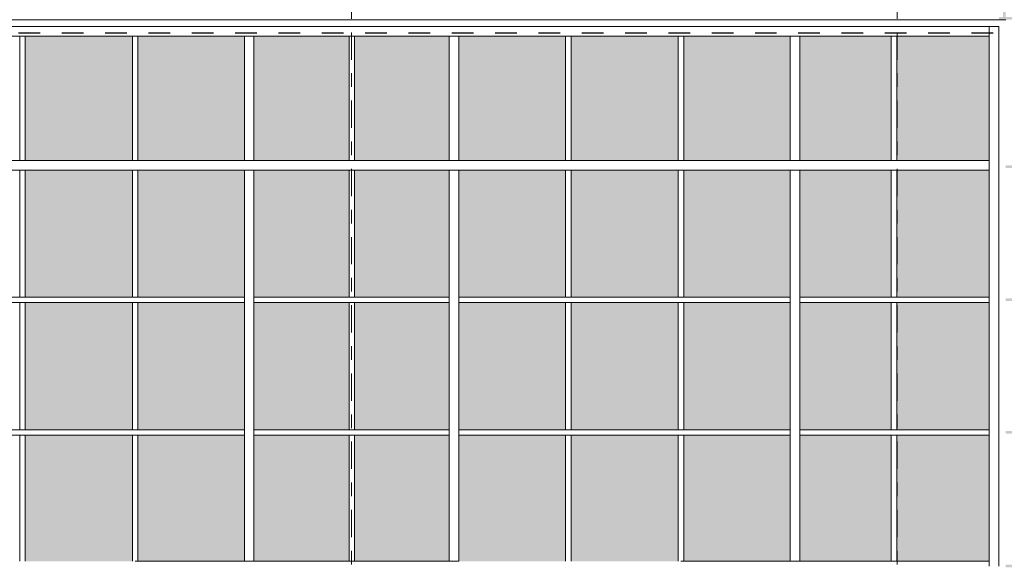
# Model space of a CAD drawing. Header units: metres. Extents: x -25 to 103, y -11 to 869.
# Tile 59 of 86: x 5.55 to 12.77, y 2.27 to 6.24. Entities that reach past the tile are written whole.
import ezdxf

# ---------------------------------------------------------------- set-up
doc = ezdxf.new("R2010")
doc.units = ezdxf.units.M
doc.header["$XCLIPFRAME"] = 2
doc.linetypes.add('_Rasterlinie_', pattern=[0.375, 0.2, -0.05, 0.075, -0.05])
doc.linetypes.add('Dash', pattern=[0.3175, 0.15875, -0.15875])
for name, color, linetype, lineweight in [('A_Fassade', 113, 'Continuous', 5), ('A_Fenster', 45, 'Continuous', 5), ('A_Linien', 5, 'Continuous', 9), ('A_Raster', 128, 'Continuous', 5), ('A_Scan-Pixelbild', 213, 'Continuous', 5), ('A_Wände_Oberflächenschraffur', 244, 'Continuous', 5)]:
    doc.layers.add(name, color=color, linetype=linetype, lineweight=lineweight)
picture_1 = doc.add_image_def('image1.jpg', size_in_pixel=(1792, 564))

# ---------------------------------------------------------------- blocks, each defined once
blk = doc.blocks.new('Facade Frame2 - Facade Frame-8092835-Ansicht Belderberg')
at = {"layer": 'A_Fenster', "color": 250, "lineweight": 9}
blk.add_line((-16.8035, 6.2401), (12.7765, 6.2401), dxfattribs=at)
blk = doc.blocks.new('Rectangular Mullion - 70mm x 280mm-8069552-Ansicht Belderberg')
at = {"layer": 'A_Fassade', "color": 250, "lineweight": 9}
for p, q in [((12.6565, 6.1901), (11.9582, 6.1901)), ((12.6565, 6.1901), (12.6565, 6.1201)), ((11.9582, 6.1201), (12.6565, 6.1201))]:
    blk.add_line(p, q, dxfattribs=at)
blk = doc.blocks.new('System Panel - Glazed-8069539-Ansicht Belderberg')
at = {"layer": 'A_Fassade', "lineweight": 9}
blk.add_hatch(color=131, dxfattribs=at).paths.add_polyline_path([(-10.214, -1.6703), (-9.6256, -1.6703), (-9.6256, -0.7453), (-10.4114, -0.7453), (-10.4114, -1.6703)], flags=0)
blk = doc.blocks.new('System Panel - Glazed-8069621-Ansicht Belderberg')
at = {"layer": 'A_Fassade', "lineweight": 9}
blk.add_hatch(color=131, dxfattribs=at).paths.add_polyline_path([(-0.8019, -1.6703), (-0.8019, -0.7453), (-1.5827, -0.7453), (-1.5827, -1.6703), (-1.2486, -1.6703)], flags=0)
blk = doc.blocks.new('System Panel - Glazed-8069625-Ansicht Belderberg')
at = {"layer": 'A_Fassade', "lineweight": 9}
blk.add_hatch(color=131, dxfattribs=at).paths.add_polyline_path([(7.9642, -1.6703), (7.9642, -0.7453), (7.266, -0.7453), (7.266, -1.6703), (7.7169, -1.6703)], flags=0)
blk = doc.blocks.new('System Panel - Glazed-8069538-Ansicht Belderberg')
at = {"layer": 'A_Fassade', "lineweight": 9}
blk.add_hatch(color=131, dxfattribs=at).paths.add_polyline_path([(-12.038, -1.6703), (-12.038, -0.7453), (-12.7313, -0.7453), (-12.7313, -1.6703)], flags=0)
blk = doc.blocks.new('System Panel - Glazed-8069537-Ansicht Belderberg')
at = {"layer": 'A_Fassade', "lineweight": 9}
blk.add_hatch(color=131, dxfattribs=at).paths.add_polyline_path([(-13.6246, -1.6703), (-13.6246, -0.7453), (-14.4079, -0.7453), (-14.4079, -1.6703)], flags=0)
blk = doc.blocks.new('System Panel - Glazed-8069627-Ansicht Belderberg')
at = {"layer": 'A_Fassade', "lineweight": 9}
blk.add_hatch(color=131, dxfattribs=at).paths.add_polyline_path([(11.9382, -1.6703), (11.9382, -0.7453), (11.2674, -0.7453), (11.2674, -1.6703)], flags=0)
blk = doc.blocks.new('System Panel - Glazed-8069629-Ansicht Belderberg')
at = {"layer": 'A_Fassade', "lineweight": 9}
blk.add_hatch(color=131, dxfattribs=at).paths.add_polyline_path([(12.6565, -1.6703), (12.6565, -0.7453), (11.9782, -0.7453), (11.9782, -1.6703), (12.1996, -1.6703)], flags=0)
blk = doc.blocks.new('System Panel - Glazed-8069636-Ansicht Belderberg')
at = {"layer": 'A_Fassade', "lineweight": 9}
blk.add_hatch(color=131, dxfattribs=at).paths.add_polyline_path([(-10.214, 3.2347), (-9.6256, 3.2347), (-9.6256, 4.1672), (-10.4114, 4.1672), (-10.4114, 3.2347)], flags=0)
blk = doc.blocks.new('System Panel - Glazed-8069640-Ansicht Belderberg')
at = {"layer": 'A_Fassade', "lineweight": 9}
blk.add_hatch(color=131, dxfattribs=at).paths.add_polyline_path([(-0.8019, 3.2347), (-0.8019, 4.1672), (-1.5827, 4.1672), (-1.5827, 3.2347), (-1.2486, 3.2347)], flags=0)
blk = doc.blocks.new('System Panel - Glazed-8069642-Ansicht Belderberg')
at = {"layer": 'A_Fassade', "lineweight": 9}
blk.add_hatch(color=131, dxfattribs=at).paths.add_polyline_path([(7.7169, 3.2347), (7.9642, 3.2347), (7.9642, 4.1672), (7.266, 4.1672), (7.266, 3.2347)], flags=0)
blk = doc.blocks.new('System Panel - Glazed-8069635-Ansicht Belderberg')
at = {"layer": 'A_Fassade', "lineweight": 9}
blk.add_hatch(color=131, dxfattribs=at).paths.add_polyline_path([(-12.038, 3.2347), (-12.038, 4.1672), (-12.7313, 4.1672), (-12.7313, 3.2347)], flags=0)
blk = doc.blocks.new('System Panel - Glazed-8069634-Ansicht Belderberg')
at = {"layer": 'A_Fassade', "lineweight": 9}
blk.add_hatch(color=131, dxfattribs=at).paths.add_polyline_path([(-13.6246, 3.2347), (-13.6246, 4.1672), (-14.4079, 4.1672), (-14.4079, 3.2347)], flags=0)
blk = doc.blocks.new('System Panel - Glazed-8069643-Ansicht Belderberg')
at = {"layer": 'A_Fassade', "lineweight": 9}
blk.add_hatch(color=131, dxfattribs=at).paths.add_polyline_path([(11.9382, 3.2347), (11.9382, 4.1672), (11.2674, 4.1672), (11.2674, 3.2347)], flags=0)
blk = doc.blocks.new('System Panel - Glazed-8069644-Ansicht Belderberg')
at = {"layer": 'A_Fassade', "lineweight": 9}
blk.add_hatch(color=131, dxfattribs=at).paths.add_polyline_path([(12.6565, 3.2347), (12.6565, 4.1672), (11.9782, 4.1672), (11.9782, 3.2347)], flags=0)
blk = doc.blocks.new('System Panel - Glazed-8069650-Ansicht Belderberg')
at = {"layer": 'A_Fassade', "lineweight": 9}
blk.add_hatch(color=131, dxfattribs=at).paths.add_polyline_path([(-10.214, 4.2072), (-9.6256, 4.2072), (-9.6256, 5.1372), (-10.4114, 5.1372), (-10.4114, 4.2072)], flags=0)
blk = doc.blocks.new('System Panel - Glazed-8069654-Ansicht Belderberg')
at = {"layer": 'A_Fassade', "lineweight": 9}
blk.add_hatch(color=131, dxfattribs=at).paths.add_polyline_path([(-0.8019, 4.2072), (-0.8019, 5.1372), (-1.5827, 5.1372), (-1.5827, 4.2072), (-1.2486, 4.2072)], flags=0)
blk = doc.blocks.new('System Panel - Glazed-8069656-Ansicht Belderberg')
at = {"layer": 'A_Fassade', "lineweight": 9}
blk.add_hatch(color=131, dxfattribs=at).paths.add_polyline_path([(7.9642, 4.2072), (7.9642, 5.1372), (7.266, 5.1372), (7.266, 4.2072), (7.7169, 4.2072)], flags=0)
blk = doc.blocks.new('System Panel - Glazed-8069649-Ansicht Belderberg')
at = {"layer": 'A_Fassade', "lineweight": 9}
blk.add_hatch(color=131, dxfattribs=at).paths.add_polyline_path([(-12.7313, 4.2072), (-12.038, 4.2072), (-12.038, 5.1372), (-12.7313, 5.1372)], flags=0)
blk = doc.blocks.new('System Panel - Glazed-8069648-Ansicht Belderberg')
at = {"layer": 'A_Fassade', "lineweight": 9}
blk.add_hatch(color=131, dxfattribs=at).paths.add_polyline_path([(-13.6246, 4.2072), (-13.6246, 5.1372), (-14.4079, 5.1372), (-14.4079, 4.2072)], flags=0)
blk = doc.blocks.new('System Panel - Glazed-8069657-Ansicht Belderberg')
at = {"layer": 'A_Fassade', "lineweight": 9}
blk.add_hatch(color=131, dxfattribs=at).paths.add_polyline_path([(11.9382, 4.2072), (11.9382, 5.1372), (11.2674, 5.1372), (11.2674, 4.2072)], flags=0)
blk = doc.blocks.new('System Panel - Glazed-8069658-Ansicht Belderberg')
at = {"layer": 'A_Fassade', "lineweight": 9}
blk.add_hatch(color=131, dxfattribs=at).paths.add_polyline_path([(12.1996, 4.2072), (12.6565, 4.2072), (12.6565, 5.1372), (11.9782, 5.1372), (11.9782, 4.2072)], flags=0)
blk = doc.blocks.new('System Panel - Glazed-8069665-Ansicht Belderberg')
at = {"layer": 'A_Fassade', "lineweight": 9}
blk.add_hatch(color=131, dxfattribs=at).paths.add_polyline_path([(-9.6256, 5.2072), (-9.6256, 6.1201), (-10.4114, 6.1201), (-10.4114, 5.2072), (-10.214, 5.2072)], flags=0)
blk = doc.blocks.new('System Panel - Glazed-8069669-Ansicht Belderberg')
at = {"layer": 'A_Fassade', "lineweight": 9}
blk.add_hatch(color=131, dxfattribs=at).paths.add_polyline_path([(-1.2486, 5.2072), (-0.8019, 5.2072), (-0.8019, 6.1201), (-1.5827, 6.1201), (-1.5827, 5.2072)], flags=0)
blk = doc.blocks.new('System Panel - Glazed-8069671-Ansicht Belderberg')
at = {"layer": 'A_Fassade', "lineweight": 9}
blk.add_hatch(color=131, dxfattribs=at).paths.add_polyline_path([(7.7169, 5.2072), (7.9642, 5.2072), (7.9642, 6.1201), (7.266, 6.1201), (7.266, 5.2072)], flags=0)
blk = doc.blocks.new('System Panel - Glazed-8069664-Ansicht Belderberg')
at = {"layer": 'A_Fassade', "lineweight": 9}
blk.add_hatch(color=131, dxfattribs=at).paths.add_polyline_path([(-12.038, 5.2072), (-12.038, 6.1201), (-12.7313, 6.1201), (-12.7313, 5.2072)], flags=0)
blk = doc.blocks.new('System Panel - Glazed-8069663-Ansicht Belderberg')
at = {"layer": 'A_Fassade', "lineweight": 9}
blk.add_hatch(color=131, dxfattribs=at).paths.add_polyline_path([(-13.6246, 5.2072), (-13.6246, 6.1201), (-14.4079, 6.1201), (-14.4079, 5.2072)], flags=0)
blk = doc.blocks.new('System Panel - Glazed-8069672-Ansicht Belderberg')
at = {"layer": 'A_Fassade', "lineweight": 9}
blk.add_hatch(color=131, dxfattribs=at).paths.add_polyline_path([(11.9382, 5.2072), (11.9382, 6.1201), (11.2674, 6.1201), (11.2674, 5.2072)], flags=0)
blk = doc.blocks.new('System Panel - Glazed-8069673-Ansicht Belderberg')
at = {"layer": 'A_Fassade', "lineweight": 9}
blk.add_hatch(color=131, dxfattribs=at).paths.add_polyline_path([(12.1996, 5.2072), (12.6565, 5.2072), (12.6565, 6.1201), (11.9782, 6.1201), (11.9782, 5.2072)], flags=0)
blk = doc.blocks.new('Rectangular Mullion - 70mm x 280mm-8069558-Ansicht Belderberg')
at = {"layer": 'A_Fassade', "color": 250, "lineweight": 9}
for p, q in [((-12.7663, 6.1901), (-13.6046, 6.1901)), ((-13.6046, 6.1201), (-12.7663, 6.1201))]:
    blk.add_line(p, q, dxfattribs=at)
blk = doc.blocks.new('Rectangular Mullion - 70mm x 280mm-8069560-Ansicht Belderberg')
at = {"layer": 'A_Fassade', "color": 250, "lineweight": 9}
for p, q in [((-9.6056, 6.1901), (-10.4314, 6.1901)), ((-10.4314, 6.1201), (-9.6056, 6.1201))]:
    blk.add_line(p, q, dxfattribs=at)
blk = doc.blocks.new('Rectangular Mullion - 70mm x 280mm-8069675-Ansicht Belderberg')
at = {"layer": 'A_Fassade', "color": 250, "lineweight": 9}
for p, q in [((-0.7669, 6.1901), (-1.6027, 6.1901)), ((-1.6027, 6.1201), (-0.7669, 6.1201))]:
    blk.add_line(p, q, dxfattribs=at)
blk = doc.blocks.new('Rectangular Mullion - 70mm x 280mm-8069678-Ansicht Belderberg')
at = {"layer": 'A_Fassade', "color": 250, "lineweight": 9}
for p, q in [((7.9842, 6.1901), (7.231, 6.1901)), ((7.231, 6.1201), (7.9842, 6.1201))]:
    blk.add_line(p, q, dxfattribs=at)
blk = doc.blocks.new('Rectangular Mullion - 70mm x 280mm-8069559-Ansicht Belderberg')
at = {"layer": 'A_Fassade', "color": 250, "lineweight": 9}
for p, q in [((-12.018, 6.1901), (-12.7663, 6.1901)), ((-12.7663, 6.1201), (-12.018, 6.1201))]:
    blk.add_line(p, q, dxfattribs=at)
blk = doc.blocks.new('Rectangular Mullion - 70mm x 280mm-8069679-Ansicht Belderberg')
at = {"layer": 'A_Fassade', "color": 250, "lineweight": 9}
for p, q in [((11.9582, 6.1901), (11.2324, 6.1901)), ((11.2324, 6.1201), (11.9582, 6.1201))]:
    blk.add_line(p, q, dxfattribs=at)
blk = doc.blocks.new('Rectangular Mullion - 70mm x 280mm-8069576-Ansicht Belderberg')
at = {"layer": 'A_Fassade', "color": 250, "lineweight": 9}
for p, q in [((12.6565, 1.2297), (12.6565, 0.2497)), ((12.7265, 0.2497), (12.7265, 1.2297))]:
    blk.add_line(p, q, dxfattribs=at)
blk = doc.blocks.new('Rectangular Mullion - 70mm x 280mm-8069686-Ansicht Belderberg')
at = {"layer": 'A_Fassade', "color": 250, "lineweight": 9}
for p, q in [((12.6565, 4.1872), (12.6565, 3.2147)), ((12.7265, 3.2147), (12.7265, 4.1872))]:
    blk.add_line(p, q, dxfattribs=at)
blk = doc.blocks.new('Rectangular Mullion - 70mm x 280mm-8069687-Ansicht Belderberg')
at = {"layer": 'A_Fassade', "color": 250, "lineweight": 9}
for p, q in [((12.6565, 5.1722), (12.6565, 4.1872)), ((12.7265, 4.1872), (12.7265, 5.1722))]:
    blk.add_line(p, q, dxfattribs=at)
blk = doc.blocks.new('Rectangular Mullion - 70mm x 280mm-8069688-Ansicht Belderberg')
at = {"layer": 'A_Fassade', "color": 250, "lineweight": 9}
for p, q in [((12.6565, 6.1901), (12.7265, 6.1901)), ((12.6565, 6.1901), (12.6565, 5.1722)), ((12.7265, 5.1722), (12.7265, 6.1901))]:
    blk.add_line(p, q, dxfattribs=at)
blk = doc.blocks.new('Rectangular Mullion - 70mm x 160mm-8069699-Ansicht Belderberg')
at = {"layer": 'A_Fassade', "color": 250, "lineweight": 9}
for p, q in [((-0.7669, 1.2647), (-1.6027, 1.2647)), ((-1.6027, 1.1947), (-0.7669, 1.1947))]:
    blk.add_line(p, q, dxfattribs=at)
blk = doc.blocks.new('Rectangular Mullion - 70mm x 160mm-8069703-Ansicht Belderberg')
at = {"layer": 'A_Fassade', "color": 250, "lineweight": 9}
for p, q in [((7.9842, 1.2647), (7.231, 1.2647)), ((7.231, 1.1947), (7.9842, 1.1947))]:
    blk.add_line(p, q, dxfattribs=at)
blk = doc.blocks.new('Rectangular Mullion - 70mm x 160mm-8069700-Ansicht Belderberg')
at = {"layer": 'A_Fassade', "color": 250, "lineweight": 9}
for p, q in [((-0.0187, 1.2647), (-0.7669, 1.2647)), ((-0.7669, 1.1947), (-0.0187, 1.1947))]:
    blk.add_line(p, q, dxfattribs=at)
blk = doc.blocks.new('Rectangular Mullion - 70mm x 160mm-8069704-Ansicht Belderberg')
at = {"layer": 'A_Fassade', "color": 250, "lineweight": 9}
for p, q in [((11.9582, 1.2647), (11.2324, 1.2647)), ((11.2324, 1.1947), (11.9582, 1.1947))]:
    blk.add_line(p, q, dxfattribs=at)
blk = doc.blocks.new('Rectangular Mullion - 70mm x 160mm-8069705-Ansicht Belderberg')
at = {"layer": 'A_Fassade', "color": 250, "lineweight": 9}
for p, q in [((12.6565, 1.2647), (11.9582, 1.2647)), ((11.9582, 1.1947), (12.6565, 1.1947))]:
    blk.add_line(p, q, dxfattribs=at)
blk = doc.blocks.new('Rectangular Mullion - 40mm x100mm-8069590-Ansicht Belderberg')
at = {"layer": 'A_Fassade', "color": 250, "lineweight": 9}
for p, q in [((-10.4314, -0.7053), (-11.2347, -0.7053)), ((-11.2347, -0.7453), (-10.4314, -0.7453))]:
    blk.add_line(p, q, dxfattribs=at)
blk = doc.blocks.new('Rectangular Mullion - 40mm x100mm-8069591-Ansicht Belderberg')
at = {"layer": 'A_Fassade', "color": 250, "lineweight": 9}
for p, q in [((-9.6056, -0.7053), (-10.4314, -0.7053)), ((-10.4314, -0.7453), (-9.6056, -0.7453))]:
    blk.add_line(p, q, dxfattribs=at)
blk = doc.blocks.new('Rectangular Mullion - 40mm x100mm-8069692-Ansicht Belderberg')
at = {"layer": 'A_Fassade', "color": 250, "lineweight": 9}
for p, q in [((-0.8019, -0.7053), (-1.6027, -0.7053)), ((-1.6027, -0.7453), (-0.8019, -0.7453))]:
    blk.add_line(p, q, dxfattribs=at)
blk = doc.blocks.new('Rectangular Mullion - 40mm x100mm-8069696-Ansicht Belderberg')
at = {"layer": 'A_Fassade', "color": 250, "lineweight": 9}
for p, q in [((7.9842, -0.7053), (7.266, -0.7053)), ((7.266, -0.7453), (7.9842, -0.7453))]:
    blk.add_line(p, q, dxfattribs=at)
blk = doc.blocks.new('Rectangular Mullion - 40mm x100mm-8069589-Ansicht Belderberg')
at = {"layer": 'A_Fassade', "color": 250, "lineweight": 9}
for p, q in [((-11.3047, -0.7053), (-12.018, -0.7053)), ((-12.018, -0.7453), (-11.3047, -0.7453))]:
    blk.add_line(p, q, dxfattribs=at)
blk = doc.blocks.new('Rectangular Mullion - 40mm x100mm-8069697-Ansicht Belderberg')
at = {"layer": 'A_Fassade', "color": 250, "lineweight": 9}
for p, q in [((11.9582, -0.7053), (11.2674, -0.7053)), ((11.2674, -0.7453), (11.9582, -0.7453))]:
    blk.add_line(p, q, dxfattribs=at)
blk = doc.blocks.new('Rectangular Mullion - 40mm x100mm-8069698-Ansicht Belderberg')
at = {"layer": 'A_Fassade', "color": 250, "lineweight": 9}
for p, q in [((12.6565, -0.7053), (11.9582, -0.7053)), ((11.9582, -0.7453), (12.6565, -0.7453))]:
    blk.add_line(p, q, dxfattribs=at)
blk = doc.blocks.new('Rectangular Mullion - 70mm x 160mm-8069607-Ansicht Belderberg')
at = {"layer": 'A_Fassade', "color": 250, "lineweight": 9}
for p, q in [((-8.7673, 1.2647), (-9.6056, 1.2647)), ((-9.6056, 1.1947), (-8.7673, 1.1947))]:
    blk.add_line(p, q, dxfattribs=at)
blk = doc.blocks.new('Rectangular Mullion - 70mm x 160mm-8069606-Ansicht Belderberg')
at = {"layer": 'A_Fassade', "color": 250, "lineweight": 9}
for p, q in [((-9.6056, 1.2647), (-10.4314, 1.2647)), ((-10.4314, 1.1947), (-9.6056, 1.1947))]:
    blk.add_line(p, q, dxfattribs=at)
blk = doc.blocks.new('Rectangular Mullion - 40mm x100mm-8069611-Ansicht Belderberg')
at = {"layer": 'A_Fassade', "color": 250, "lineweight": 9}
for p, q in [((-16.0115, -0.7453), (-15.9715, -0.7453)), ((-16.0115, -0.7453), (-16.0115, -1.6703)), ((-15.9715, -1.6703), (-15.9715, -0.7453))]:
    blk.add_line(p, q, dxfattribs=at)
blk = doc.blocks.new('Rectangular Mullion - 70mm x 160mm-V3-Ansicht Belderberg')
at = {"layer": 'A_Fassade', "color": 250, "lineweight": 9}
for p, q in [((-15.3019, 3.2147), (-15.3019, 2.2697)), ((-15.2319, 2.2697), (-15.2319, 3.2147)), ((-15.2319, 2.2697), (-15.3019, 2.2697))]:
    blk.add_line(p, q, dxfattribs=at)
blk = doc.blocks.new('Rectangular Mullion - 40mm x100mm-8069706-Ansicht Belderberg')
at = {"layer": 'A_Fassade', "color": 250, "lineweight": 9}
for p, q in [((-16.0115, 4.1672), (-15.9715, 4.1672)), ((-16.0115, 4.1672), (-16.0115, 3.2347)), ((-15.9715, 3.2347), (-15.9715, 4.1672)), ((-15.9715, 3.2347), (-16.0115, 3.2347))]:
    blk.add_line(p, q, dxfattribs=at)
blk = doc.blocks.new('Rectangular Mullion - 70mm x 160mm-8069709-Ansicht Belderberg')
at = {"layer": 'A_Fassade', "color": 250, "lineweight": 9}
for p, q in [((-15.3019, 4.1872), (-15.3019, 3.2147)), ((-15.2319, 3.2147), (-15.2319, 4.1872))]:
    blk.add_line(p, q, dxfattribs=at)
blk = doc.blocks.new('Rectangular Mullion - 40mm x100mm-8069707-Ansicht Belderberg')
at = {"layer": 'A_Fassade', "color": 250, "lineweight": 9}
for p, q in [((-16.0115, 5.1372), (-16.0115, 4.2072)), ((-15.9715, 4.2072), (-15.9715, 5.1372)), ((-15.9715, 4.2072), (-16.0115, 4.2072))]:
    blk.add_line(p, q, dxfattribs=at)
blk = doc.blocks.new('Rectangular Mullion - 70mm x 160mm-8069710-Ansicht Belderberg')
at = {"layer": 'A_Fassade', "color": 250, "lineweight": 9}
for p, q in [((-15.3019, 5.1372), (-15.2319, 5.1372)), ((-15.3019, 5.1372), (-15.3019, 4.1872)), ((-15.2319, 4.1872), (-15.2319, 5.1372))]:
    blk.add_line(p, q, dxfattribs=at)
blk = doc.blocks.new('Rectangular Mullion - 40mm x100mm-8069708-Ansicht Belderberg')
at = {"layer": 'A_Fassade', "color": 250, "lineweight": 9}
for p, q in [((-16.0115, 6.1201), (-16.0115, 5.2072)), ((-15.9715, 5.2072), (-15.9715, 6.1201))]:
    blk.add_line(p, q, dxfattribs=at)
blk = doc.blocks.new('Rectangular Mullion - 70mm x 160mm-8069711-Ansicht Belderberg')
at = {"layer": 'A_Fassade', "color": 250, "lineweight": 9}
for p, q in [((-15.3019, 6.1201), (-15.3019, 5.2072)), ((-15.2319, 5.2072), (-15.2319, 6.1201)), ((-15.2319, 5.2072), (-15.3019, 5.2072))]:
    blk.add_line(p, q, dxfattribs=at)

msp = doc.modelspace()

# ---------------------------------------------------------------- hatches: boundary and pattern name
at = {"layer": 'A_Wände_Oberflächenschraffur'}
h = msp.add_hatch(color=41, dxfattribs=at)
h.paths.add_polyline_path([(15.7065, -4.0477), (15.7065, -2.8903), (15.9944, -2.8903), (15.9944, -2.8703), (15.7065, -2.8703), (15.7065, -1.7903), (15.9944, -1.7903), (15.9944, -1.7703), (15.7065, -1.7703), (15.7065, -0.7353), (15.9944, -0.7353), (15.9944, -0.7153), (15.7065, -0.7153), (15.7065, 0.2397), (15.9944, 0.2397), (15.9944, 0.2597), (15.7065, 0.2597), (15.7065, 1.2197), (15.9944, 1.2197), (15.9944, 1.2397), (15.7065, 1.2397), (15.7069, 2.2247), (15.9944, 2.2247), (15.9944, 2.2447), (15.7065, 2.2447), (15.7065, 3.2047), (15.9944, 3.2049), (15.9944, 3.2247), (15.7065, 3.2247), (15.7069, 4.1772), (15.9944, 4.1772), (15.9944, 4.1972), (15.7065, 4.1972), (15.7069, 5.1522), (15.9944, 5.1522), (15.9944, 5.1722), (15.7065, 5.1722), (15.7068, 6.2401), (15.9944, 6.2401), (15.9944, 6.2601), (15.7065, 6.2601), (15.7065, 7.3401), (15.9944, 7.3401), (15.9944, 7.3601), (15.7065, 7.3601), (15.7065, 8.4401), (15.9944, 8.4401), (15.9944, 8.4449), (12.7265, 8.4449), (12.7265, 8.4401), (12.7565, 8.4401), (12.7565, 7.3601), (12.7265, 7.3601), (12.7265, 7.3401), (12.7565, 7.3401), (12.7565, 6.2601), (12.7265, 6.2601), (12.7265, 6.2401), (13.4365, 6.2401), (13.4365, 5.1722), (12.7765, 5.1722), (12.7765, 5.1522), (13.4365, 5.1522), (13.4365, 4.1972), (12.7765, 4.1972), (12.7765, 4.1772), (13.4365, 4.1772), (13.4365, 3.2247), (12.7765, 3.2247), (12.7765, 3.2047), (13.4365, 3.2047), (13.4365, 2.2447), (12.7765, 2.2447), (12.7765, 2.2247), (13.4365, 2.2247), (13.4361, 1.2397), (12.7765, 1.2397), (12.7765, 1.2197), (13.4365, 1.2197), (13.4361, 0.2597), (12.7765, 0.2597), (12.7769, 0.2397), (13.4365, 0.2397), (13.4361, -0.7153), (12.7765, -0.7153), (12.7769, -0.7353), (13.4365, -0.7353), (13.4365, -1.7703), (12.7765, -1.7703), (12.7765, -1.7903), (13.4365, -1.7903), (13.4361, -2.8703), (12.7765, -2.8703), (12.7765, -1.7903), (12.7565, -1.7903), (12.7561, -2.8703), (12.7265, -2.8703), (12.7265, -2.8903), (12.7565, -2.8903), (12.7565, -3.9567), (12.7765, -3.9574), (12.7768, -2.8903), (13.4365, -2.8903), (13.4365, -3.9786), (13.4565, -3.9793), (13.4568, -2.8903), (14.1865, -2.8903), (14.1865, -4.0028), (14.2065, -4.0034), (14.2068, -2.8903), (14.9365, -2.8903), (14.9369, -4.0267), (14.9565, -4.0272), (14.9565, -2.8903), (15.6865, -2.8903), (15.6865, -4.0472)], flags=0)
h.paths.add_polyline_path([(15.6865, -2.8703), (14.9565, -2.8703), (14.9565, -1.7903), (15.6865, -1.7903), (15.6865, -2.5954)], flags=0)
h.paths.add_polyline_path([(14.2065, -2.8703), (14.2069, -1.7903), (14.9365, -1.7903), (14.9365, -2.8703)], flags=0)
h.paths.add_polyline_path([(13.6938, -2.8703), (13.4565, -2.8703), (13.4569, -1.7903), (14.1865, -1.7903), (14.1861, -2.8703)], flags=0)
h.paths.add_polyline_path([(14.9565, -1.7703), (14.9565, -0.7353), (15.6865, -0.7353), (15.6865, -1.7703), (14.9568, -1.7703)], flags=0)
h.paths.add_polyline_path([(14.2065, -1.7703), (14.2069, -0.7353), (14.9365, -0.7353), (14.9365, -1.7703)], flags=0)
h.paths.add_polyline_path([(14.1861, -1.7703), (13.4565, -1.7703), (13.4569, -0.7353), (14.1865, -0.7353), (14.1865, -1.7703)], flags=0)
h.paths.add_polyline_path([(14.1861, -0.7153), (13.4565, -0.7153), (13.4569, 0.2397), (14.1865, 0.2397), (14.1865, -0.7153)], flags=0)
h.paths.add_polyline_path([(15.188, -0.7153), (14.9565, -0.7153), (14.9565, 0.2397), (15.6865, 0.2397), (15.6865, -0.7153), (15.6278, -0.7153)], flags=0)
h.paths.add_polyline_path([(14.2065, -0.7153), (14.2069, 0.2397), (14.9365, 0.2397), (14.9365, -0.7153)], flags=0)
h.paths.add_polyline_path([(15.6865, 0.2597), (14.9565, 0.2597), (14.9565, 1.2197), (15.6865, 1.2197), (15.6865, 0.6509)], flags=0)
h.paths.add_polyline_path([(14.9365, 0.2597), (14.2065, 0.2597), (14.2069, 1.2197), (14.9365, 1.2197), (14.9365, 0.6509)], flags=0)
h.paths.add_polyline_path([(14.1861, 0.2597), (13.4565, 0.2597), (13.4565, 1.2197), (14.1865, 1.2197), (14.1865, 0.2597)], flags=0)
h.paths.add_polyline_path([(15.6865, 1.2397), (14.9565, 1.2397), (14.9569, 2.2247), (15.6865, 2.2247), (15.6865, 1.2596)], flags=0)
h.paths.add_polyline_path([(13.4565, 1.2397), (13.4565, 2.2247), (14.1865, 2.2247), (14.1861, 1.2397), (13.6938, 1.2397)], flags=0)
h.paths.add_polyline_path([(14.2065, 1.2397), (14.2065, 2.2247), (14.9365, 2.2247), (14.9365, 1.2397), (14.2541, 1.2397)], flags=0)
h.paths.add_polyline_path([(14.1865, 2.2447), (13.4565, 2.2447), (13.4565, 3.2047), (14.1865, 3.2047), (14.1865, 2.274)], flags=0)
h.paths.add_polyline_path([(14.2065, 2.2447), (14.2065, 3.2047), (14.9365, 3.2047), (14.9365, 2.2447), (14.4409, 2.2447)], flags=0)
h.paths.add_polyline_path([(15.6278, 2.2447), (14.9565, 2.2447), (14.9569, 3.2047), (15.6865, 3.2047), (15.6865, 2.2447)], flags=0)
h.paths.add_polyline_path([(15.6278, 3.2247), (14.9565, 3.2247), (14.9565, 4.1772), (15.6865, 4.1772), (15.6861, 3.2247)], flags=0)
h.paths.add_polyline_path([(14.1865, 3.2247), (13.4565, 3.2247), (13.4565, 4.1772), (14.1865, 4.1772), (14.1865, 3.8972)], flags=0)
h.paths.add_polyline_path([(14.9361, 3.2247), (14.2065, 3.2247), (14.2065, 4.1772), (14.9365, 4.1772), (14.9365, 3.2247)], flags=0)
h.paths.add_polyline_path([(15.188, 4.1972), (14.9565, 4.1972), (14.9569, 5.1522), (15.6865, 5.1522), (15.6865, 4.1972), (15.6278, 4.1972)], flags=0)
h.paths.add_polyline_path([(14.9365, 4.1972), (14.2065, 4.1972), (14.2065, 5.1522), (14.9365, 5.1522)], flags=0)
h.paths.add_polyline_path([(14.1865, 4.1972), (13.4565, 4.1972), (13.4565, 5.1522), (14.1865, 5.1522)], flags=0)
h.paths.add_polyline_path([(14.9361, 5.1722), (14.2065, 5.1722), (14.2065, 6.2401), (14.9365, 6.2401), (14.9365, 5.1722)], flags=0)
h.paths.add_polyline_path([(14.9565, 5.1722), (14.9568, 6.2401), (15.6865, 6.2401), (15.6861, 5.1722), (15.188, 5.1722)], flags=0)
h.paths.add_polyline_path([(13.6938, 5.1722), (13.4565, 5.1722), (13.4565, 6.2401), (14.1865, 6.2401), (14.1865, 5.1722)], flags=0)
h.paths.add_polyline_path([(15.6278, 6.2601), (14.9565, 6.2601), (14.9565, 7.3401), (15.6865, 7.3401), (15.6861, 6.2601)], flags=0)
h.paths.add_polyline_path([(14.1865, 6.2601), (13.4565, 6.2601), (13.4565, 7.3401), (14.1865, 7.3401), (14.1865, 7.1434)], flags=0)
h.paths.add_polyline_path([(14.9365, 6.2601), (14.2065, 6.2601), (14.2065, 7.3401), (14.9365, 7.3401), (14.9365, 7.1434)], flags=0)
h.paths.add_polyline_path([(12.7965, 6.2601), (12.7765, 6.2601), (12.7765, 7.3401), (13.4365, 7.3401), (13.4365, 6.2601)], flags=0)
h.paths.add_polyline_path([(14.9365, 7.3601), (14.2065, 7.3601), (14.2065, 8.4401), (14.9365, 8.4401)], flags=0)
h.paths.add_polyline_path([(15.6861, 7.3601), (14.9565, 7.3601), (14.9565, 8.4401), (15.6865, 8.4401), (15.6865, 7.3601)], flags=0)
h.paths.add_polyline_path([(13.6938, 7.3601), (13.4565, 7.3601), (13.4565, 8.4401), (14.1865, 8.4401), (14.1865, 7.3601)], flags=0)
h.paths.add_polyline_path([(12.7765, 7.3601), (12.7765, 8.4401), (13.4365, 8.4401), (13.4365, 7.3601)], flags=0)

# ---------------------------------------------------------------- linework, layer by layer
at = {"layer": 'A_Linien', "color": 10, "linetype": 'Dash', "lineweight": 25}
msp.add_line((-19.5409, 6.1449), (15.5244, 6.1449), dxfattribs=at)
at = {"layer": 'A_Raster', "linetype": '_Rasterlinie_', "lineweight": 9}
for p, q in [((7.9816, -11.0531), (7.9816, 14.615)), ((11.9816, -11.0531), (11.9816, 14.615))]:
    msp.add_line(p, q, dxfattribs=at)

# ---------------------------------------------------------------- block references
at = {"layer": 'A_Fassade', "color": 250, "lineweight": 9}
for name, p in [('Rectangular Mullion - 70mm x 280mm-8069558-Ansicht Belderberg', (18.3357, 0)), ('Rectangular Mullion - 70mm x 280mm-8069560-Ansicht Belderberg', (16.0008, 0)), ('Rectangular Mullion - 70mm x 280mm-8069675-Ansicht Belderberg', (7.9979, 0)), ('Rectangular Mullion - 70mm x 280mm-8069678-Ansicht Belderberg', (0, 0)), ('Rectangular Mullion - 70mm x 280mm-8069559-Ansicht Belderberg', (20.7505, 0)), ('Rectangular Mullion - 70mm x 280mm-8069558-Ansicht Belderberg', (22.3371, 0)), ('Rectangular Mullion - 70mm x 280mm-8069560-Ansicht Belderberg', (20.0022, 0)), ('Rectangular Mullion - 70mm x 280mm-8069675-Ansicht Belderberg', (11.9993, 0)), ('Rectangular Mullion - 70mm x 280mm-8069679-Ansicht Belderberg', (0, 0)), ('Rectangular Mullion - 70mm x 280mm-8069552-Ansicht Belderberg', (0, 0)), ('Rectangular Mullion - 70mm x 280mm-8069688-Ansicht Belderberg', (0, 0)), ('Rectangular Mullion - 40mm x100mm-8069708-Ansicht Belderberg', (21.5609, 0)), ('System Panel - Glazed-8069665-Ansicht Belderberg', (16.0008, 0)), ('Rectangular Mullion - 40mm x100mm-8069708-Ansicht Belderberg', (22.3866, 0)), ('System Panel - Glazed-8069669-Ansicht Belderberg', (7.9979, 0)), ('Rectangular Mullion - 70mm x 160mm-8069711-Ansicht Belderberg', (22.4979, 0)), ('System Panel - Glazed-8069671-Ansicht Belderberg', (0, 0)), ('Rectangular Mullion - 40mm x100mm-8069708-Ansicht Belderberg', (23.9757, 0)), ('System Panel - Glazed-8069664-Ansicht Belderberg', (20.7355, 0)), ('Rectangular Mullion - 70mm x 160mm-8069711-Ansicht Belderberg', (23.9995, 0)), ('System Panel - Glazed-8069663-Ansicht Belderberg', (23.1754, 0)), ('Rectangular Mullion - 40mm x100mm-8069708-Ansicht Belderberg', (25.5623, 0)), ('System Panel - Glazed-8069665-Ansicht Belderberg', (20.0022, 0)), ('Rectangular Mullion - 40mm x100mm-8069708-Ansicht Belderberg', (26.3881, 0)), ('System Panel - Glazed-8069669-Ansicht Belderberg', (11.9993, 0)), ('Rectangular Mullion - 70mm x 160mm-8069711-Ansicht Belderberg', (26.4993, 0)), ('System Panel - Glazed-8069672-Ansicht Belderberg', (0, 0)), ('Rectangular Mullion - 40mm x100mm-8069708-Ansicht Belderberg', (27.9497, 0)), ('System Panel - Glazed-8069673-Ansicht Belderberg', (0, 0)), ('Rectangular Mullion - 70mm x 160mm-8069607-Ansicht Belderberg', (14.3367, 3.9425)), ('Rectangular Mullion - 70mm x 160mm-8069606-Ansicht Belderberg', (16.0008, 3.9425)), ('Rectangular Mullion - 70mm x 160mm-8069699-Ansicht Belderberg', (7.9979, 3.9425)), ('Rectangular Mullion - 70mm x 160mm-8069703-Ansicht Belderberg', (0, 3.9425)), ('Rectangular Mullion - 70mm x 160mm-8069700-Ansicht Belderberg', (8.7512, 3.9425)), ('Rectangular Mullion - 70mm x 160mm-8069607-Ansicht Belderberg', (18.3382, 3.9425)), ('Rectangular Mullion - 70mm x 160mm-8069606-Ansicht Belderberg', (20.0022, 3.9425)), ('Rectangular Mullion - 70mm x 160mm-8069699-Ansicht Belderberg', (11.9993, 3.9425)), ('Rectangular Mullion - 70mm x 160mm-8069704-Ansicht Belderberg', (0, 3.9425)), ('Rectangular Mullion - 70mm x 160mm-8069705-Ansicht Belderberg', (0, 3.9425)), ('Rectangular Mullion - 40mm x100mm-8069707-Ansicht Belderberg', (21.5609, 0)), ('System Panel - Glazed-8069650-Ansicht Belderberg', (16.0008, 0)), ('Rectangular Mullion - 40mm x100mm-8069707-Ansicht Belderberg', (22.3866, 0)), ('System Panel - Glazed-8069654-Ansicht Belderberg', (7.9979, 0)), ('Rectangular Mullion - 70mm x 160mm-8069710-Ansicht Belderberg', (22.4979, 0)), ('System Panel - Glazed-8069656-Ansicht Belderberg', (0, 0)), ('Rectangular Mullion - 40mm x100mm-8069707-Ansicht Belderberg', (23.9757, 0)), ('System Panel - Glazed-8069649-Ansicht Belderberg', (20.7355, 0)), ('Rectangular Mullion - 70mm x 160mm-8069710-Ansicht Belderberg', (23.9995, 0)), ('System Panel - Glazed-8069648-Ansicht Belderberg', (23.1754, 0)), ('Rectangular Mullion - 40mm x100mm-8069707-Ansicht Belderberg', (25.5623, 0)), ('System Panel - Glazed-8069650-Ansicht Belderberg', (20.0022, 0)), ('Rectangular Mullion - 40mm x100mm-8069707-Ansicht Belderberg', (26.3881, 0)), ('System Panel - Glazed-8069654-Ansicht Belderberg', (11.9993, 0)), ('Rectangular Mullion - 70mm x 160mm-8069710-Ansicht Belderberg', (26.4993, 0)), ('System Panel - Glazed-8069657-Ansicht Belderberg', (0, 0)), ('Rectangular Mullion - 40mm x100mm-8069707-Ansicht Belderberg', (27.9497, 0)), ('System Panel - Glazed-8069658-Ansicht Belderberg', (0, 0)), ('Rectangular Mullion - 70mm x 280mm-8069687-Ansicht Belderberg', (0, 0)), ('Rectangular Mullion - 40mm x100mm-8069590-Ansicht Belderberg', (16.0008, 4.9125)), ('Rectangular Mullion - 40mm x100mm-8069591-Ansicht Belderberg', (16.0008, 4.9125)), ('Rectangular Mullion - 40mm x100mm-8069692-Ansicht Belderberg', (7.9979, 4.9125)), ('Rectangular Mullion - 70mm x 160mm-8069709-Ansicht Belderberg', (22.4979, 0)), ('Rectangular Mullion - 40mm x100mm-8069696-Ansicht Belderberg', (0, 4.9125)), ('Rectangular Mullion - 40mm x100mm-8069589-Ansicht Belderberg', (20.0022, 4.9125)), ('Rectangular Mullion - 70mm x 160mm-8069709-Ansicht Belderberg', (23.9995, 0)), ('Rectangular Mullion - 40mm x100mm-8069590-Ansicht Belderberg', (20.0022, 4.9125)), ('Rectangular Mullion - 40mm x100mm-8069591-Ansicht Belderberg', (20.0022, 4.9125)), ('Rectangular Mullion - 40mm x100mm-8069692-Ansicht Belderberg', (11.9993, 4.9125)), ('Rectangular Mullion - 70mm x 160mm-8069709-Ansicht Belderberg', (26.4993, 0)), ('Rectangular Mullion - 40mm x100mm-8069697-Ansicht Belderberg', (0, 4.9125)), ('Rectangular Mullion - 40mm x100mm-8069698-Ansicht Belderberg', (0, 4.9125)), ('Rectangular Mullion - 70mm x 280mm-8069686-Ansicht Belderberg', (0, 0)), ('Rectangular Mullion - 40mm x100mm-8069706-Ansicht Belderberg', (21.5609, 0)), ('System Panel - Glazed-8069636-Ansicht Belderberg', (16.0008, 0)), ('Rectangular Mullion - 40mm x100mm-8069706-Ansicht Belderberg', (22.3866, 0)), ('System Panel - Glazed-8069640-Ansicht Belderberg', (7.9979, 0)), ('System Panel - Glazed-8069642-Ansicht Belderberg', (0, 0)), ('Rectangular Mullion - 40mm x100mm-8069706-Ansicht Belderberg', (23.9757, 0)), ('System Panel - Glazed-8069635-Ansicht Belderberg', (20.7355, 0)), ('System Panel - Glazed-8069634-Ansicht Belderberg', (23.1754, 0)), ('Rectangular Mullion - 40mm x100mm-8069706-Ansicht Belderberg', (25.5623, 0)), ('System Panel - Glazed-8069636-Ansicht Belderberg', (20.0022, 0)), ('Rectangular Mullion - 40mm x100mm-8069706-Ansicht Belderberg', (26.3881, 0)), ('System Panel - Glazed-8069640-Ansicht Belderberg', (11.9993, 0)), ('System Panel - Glazed-8069643-Ansicht Belderberg', (0, 0)), ('Rectangular Mullion - 40mm x100mm-8069706-Ansicht Belderberg', (27.9497, 0)), ('System Panel - Glazed-8069644-Ansicht Belderberg', (0, 0)), ('Rectangular Mullion - 40mm x100mm-8069590-Ansicht Belderberg', (16.0008, 3.94)), ('Rectangular Mullion - 40mm x100mm-8069611-Ansicht Belderberg', (21.5609, 3.94)), ('Rectangular Mullion - 40mm x100mm-8069591-Ansicht Belderberg', (16.0008, 3.94)), ('System Panel - Glazed-8069539-Ansicht Belderberg', (16.0008, 3.94)), ('Rectangular Mullion - 40mm x100mm-8069611-Ansicht Belderberg', (22.3866, 3.94)), ('Rectangular Mullion - 40mm x100mm-8069692-Ansicht Belderberg', (7.9979, 3.94)), ('System Panel - Glazed-8069621-Ansicht Belderberg', (7.9979, 3.94)), ('Rectangular Mullion - 70mm x 160mm-V3-Ansicht Belderberg', (22.4979, 0)), ('Rectangular Mullion - 40mm x100mm-8069696-Ansicht Belderberg', (0, 3.94)), ('System Panel - Glazed-8069625-Ansicht Belderberg', (0, 3.94)), ('Rectangular Mullion - 40mm x100mm-8069611-Ansicht Belderberg', (23.9757, 3.94)), ('Rectangular Mullion - 40mm x100mm-8069589-Ansicht Belderberg', (20.0022, 3.94)), ('System Panel - Glazed-8069538-Ansicht Belderberg', (20.7355, 3.94)), ('Rectangular Mullion - 70mm x 160mm-V3-Ansicht Belderberg', (23.9995, 0)), ('Rectangular Mullion - 40mm x100mm-8069590-Ansicht Belderberg', (20.0022, 3.94)), ('System Panel - Glazed-8069537-Ansicht Belderberg', (23.1754, 3.94)), ('Rectangular Mullion - 40mm x100mm-8069611-Ansicht Belderberg', (25.5623, 3.94)), ('Rectangular Mullion - 40mm x100mm-8069591-Ansicht Belderberg', (20.0022, 3.94)), ('System Panel - Glazed-8069539-Ansicht Belderberg', (20.0022, 3.94)), ('Rectangular Mullion - 40mm x100mm-8069611-Ansicht Belderberg', (26.3881, 3.94)), ('Rectangular Mullion - 40mm x100mm-8069692-Ansicht Belderberg', (11.9993, 3.94)), ('System Panel - Glazed-8069621-Ansicht Belderberg', (11.9993, 3.94)), ('Rectangular Mullion - 70mm x 160mm-V3-Ansicht Belderberg', (26.4993, 0)), ('Rectangular Mullion - 40mm x100mm-8069697-Ansicht Belderberg', (0, 3.94)), ('System Panel - Glazed-8069627-Ansicht Belderberg', (0, 3.94)), ('Rectangular Mullion - 40mm x100mm-8069611-Ansicht Belderberg', (27.9497, 3.94)), ('Rectangular Mullion - 40mm x100mm-8069698-Ansicht Belderberg', (0, 3.94)), ('System Panel - Glazed-8069629-Ansicht Belderberg', (0, 3.94)), ('Rectangular Mullion - 70mm x 280mm-8069576-Ansicht Belderberg', (0, 1.985)), ('Rectangular Mullion - 70mm x 160mm-8069699-Ansicht Belderberg', (7.9979, 1.005)), ('Rectangular Mullion - 70mm x 160mm-8069703-Ansicht Belderberg', (0, 1.005)), ('Rectangular Mullion - 70mm x 160mm-8069700-Ansicht Belderberg', (8.7512, 1.005)), ('Rectangular Mullion - 70mm x 160mm-8069699-Ansicht Belderberg', (11.9993, 1.005)), ('Rectangular Mullion - 70mm x 160mm-8069704-Ansicht Belderberg', (0, 1.005)), ('Rectangular Mullion - 70mm x 160mm-8069705-Ansicht Belderberg', (0, 1.005))]:
    msp.add_blockref(name, p, dxfattribs=at)
at = {"layer": 'A_Fenster', "color": 250, "lineweight": 9}
msp.add_blockref('Facade Frame2 - Facade Frame-8092835-Ansicht Belderberg', (0, 0), dxfattribs=at)

# ---------------------------------------------------------------- pictures from other files: only their frames are drawn
at = {"layer": 'A_Scan-Pixelbild'}
image = msp.add_image(picture_1, insert=(-16.804, -1.7903), size_in_units=(29.5805, 8.0304), dxfattribs=at)
image.set_boundary_path([(-505.954, 1190.48), (-505.954, -633.421), (2390.651, -633.421), (2390.651, 1190.48), (-505.954, 1190.48)])
image.dxf.flags = 15

doc.saveas('drawing.dxf')
